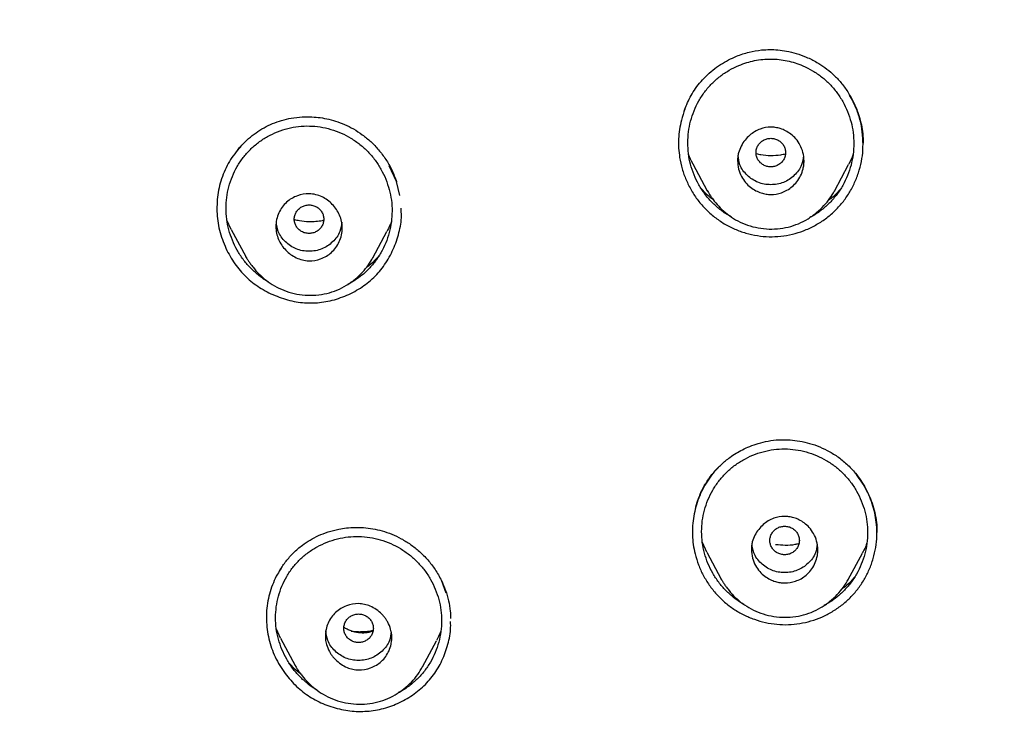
# Model space of a CAD drawing. Header units: millimetres. Extents: x 8 to 1937, y 12 to 2736.
# Tile 72 of 136: x 700 to 726, y 1878 to 1897. Entities that reach past the tile are written whole.
import ezdxf

# ---------------------------------------------------------------- set-up
doc = ezdxf.new("R2010")
doc.units = ezdxf.units.MM

msp = doc.modelspace()

# ---------------------------------------------------------------- linework, layer by layer
at = {"color": 7, "linetype": 'Continuous', "lineweight": 30}
for p, q in [((722.573, 1893.833), (722.572, 1893.699)), ((709.937, 1892.661), (709.742, 1893.093)), ((717.965, 1893.14), (718.353, 1892.412)), ((721.794, 1892.4), (722.179, 1893.121)), ((710.026, 1892.286), (709.937, 1892.661)), ((705.459, 1891.369), (705.344, 1891.621)), ((705.459, 1891.369), (705.852, 1890.631)), ((709.296, 1890.594), (709.676, 1891.308)), ((722.942, 1883.365), (722.946, 1883.155)), ((718.337, 1882.625), (718.219, 1882.884)), ((718.337, 1882.625), (718.725, 1881.897)), ((722.172, 1881.884), (722.555, 1882.603)), ((711.286, 1881.514), (711.151, 1881.864)), ((706.798, 1880.296), (706.684, 1880.544)), ((706.798, 1880.296), (707.192, 1879.557)), ((710.641, 1879.516), (711.02, 1880.228))]:
    msp.add_line(p, q, dxfattribs=at)
for points, knots in [([(775.421, 1810.937), (775.882, 1812.165), (776.801, 1814.61), (777.784, 1818.38), (778.559, 1822.161), (779.143, 1825.953), (779.629, 1830.139), (779.984, 1834.718), (780.194, 1839.683), (780.289, 1845.231), (780.279, 1851.36), (780.267, 1858.09), (780.164, 1864.839), (779.844, 1871.617), (779.3, 1877.273), (778.63, 1881.796), (777.965, 1885.193), (777.086, 1888.577), (775.93, 1891.922), (774.513, 1894.999), (772.835, 1897.762), (770.942, 1900.177), (768.732, 1902.323), (766.293, 1904.177), (763.711, 1905.775), (760.59, 1907.378), (756.904, 1908.899), (752.654, 1910.268), (748.338, 1911.351), (743.972, 1912.178), (739.571, 1912.746), (735.16, 1913.071), (730.767, 1913.198), (726.396, 1913.208), (722.026, 1913.196), (717.633, 1913.068), (713.222, 1912.746), (708.821, 1912.179), (704.455, 1911.351), (700.139, 1910.27), (695.89, 1908.899), (692.203, 1907.378), (689.082, 1905.776), (686.5, 1904.179), (684.061, 1902.323), (681.851, 1900.179), (679.957, 1897.763), (678.28, 1894.999), (676.862, 1891.922), (675.707, 1888.578), (674.828, 1885.194), (674.162, 1881.796), (673.492, 1877.273), (672.948, 1871.617), (672.629, 1864.839), (672.526, 1858.09), (672.514, 1851.36), (672.504, 1844.78), (672.627, 1838.327), (672.974, 1832.002), (673.552, 1826.543), (674.271, 1821.958), (675.041, 1818.245), (676.015, 1814.544), (676.918, 1812.143), (677.372, 1810.937)], [0, 0, 0, 0, 0.01422, 0.028301, 0.042283, 0.056188, 0.070046, 0.088148, 0.106186, 0.124159, 0.148558, 0.172923, 0.197399, 0.221993, 0.24671, 0.259145, 0.27167, 0.284302, 0.297067, 0.309991, 0.320883, 0.3319, 0.342924, 0.353811, 0.364567, 0.375221, 0.391058, 0.40678, 0.422432, 0.438055, 0.453668, 0.469227, 0.484683, 0.500001, 0.515318, 0.530774, 0.546334, 0.561944, 0.577571, 0.59322, 0.608942, 0.624779, 0.635434, 0.646191, 0.657076, 0.668103, 0.679114, 0.690014, 0.702933, 0.7157, 0.728331, 0.740856, 0.753291, 0.778008, 0.802602, 0.827078, 0.851444, 0.875842, 0.898728, 0.921719, 0.944802, 0.958463, 0.9722, 0.986034, 1, 1, 1, 1]), ([(774.029, 1811.059), (774.405, 1812.046), (775.156, 1814.02), (776.018, 1817.06), (776.732, 1820.13), (777.303, 1823.225), (777.763, 1826.333), (778.197, 1830.046), (778.546, 1834.365), (778.768, 1839.286), (778.869, 1844.431), (778.874, 1849.796), (778.859, 1855.385), (778.801, 1860.977), (778.629, 1866.574), (778.274, 1872.171), (777.771, 1876.823), (777.206, 1880.529), (776.678, 1883.295), (776.02, 1886.039), (775.205, 1888.748), (774.198, 1891.399), (773.069, 1893.752), (771.852, 1895.795), (770.603, 1897.542), (769.188, 1899.168), (767.444, 1900.816), (765.342, 1902.424), (762.891, 1903.956), (760.154, 1905.378), (757.141, 1906.675), (753.864, 1907.831), (750.525, 1908.797), (747.139, 1909.593), (743.434, 1910.284), (739.408, 1910.813), (735.073, 1911.14), (730.734, 1911.272), (726.397, 1911.286), (722.06, 1911.271), (717.719, 1911.138), (713.384, 1910.813), (709.358, 1910.284), (705.653, 1909.594), (702.268, 1908.798), (698.929, 1907.83), (695.653, 1906.674), (692.639, 1905.379), (689.902, 1903.956), (687.451, 1902.424), (685.35, 1900.815), (683.605, 1899.169), (682.192, 1897.542), (680.942, 1895.795), (679.726, 1893.751), (678.596, 1891.399), (677.589, 1888.748), (676.774, 1886.04), (676.116, 1883.295), (675.588, 1880.529), (675.023, 1876.824), (674.52, 1872.171), (674.165, 1866.575), (673.992, 1860.978), (673.935, 1855.385), (673.92, 1849.796), (673.925, 1844.506), (674.019, 1839.51), (674.223, 1834.813), (674.582, 1830.12), (675.062, 1826.021), (675.612, 1822.517), (676.175, 1819.603), (676.868, 1816.712), (677.697, 1813.849), (678.408, 1811.989), (678.764, 1811.059)], [0, 0, 0, 0, 0.011709, 0.0234, 0.035079, 0.046745, 0.058401, 0.070053, 0.08835, 0.106637, 0.124908, 0.145647, 0.166375, 0.187119, 0.207887, 0.228673, 0.249479, 0.259892, 0.270315, 0.28075, 0.291198, 0.301658, 0.31213, 0.319994, 0.327864, 0.335737, 0.343609, 0.354092, 0.364563, 0.37502, 0.38755, 0.400066, 0.41258, 0.425091, 0.437599, 0.45323, 0.468841, 0.484431, 0.499999, 0.515569, 0.531166, 0.546782, 0.562408, 0.574915, 0.587424, 0.599934, 0.612454, 0.624987, 0.635443, 0.645912, 0.656393, 0.664263, 0.672136, 0.680006, 0.687871, 0.698343, 0.708803, 0.71925, 0.729685, 0.740108, 0.750521, 0.771326, 0.792113, 0.81288, 0.833624, 0.854353, 0.875091, 0.892532, 0.909986, 0.927451, 0.944927, 0.955919, 0.966921, 0.977933, 0.988958, 1, 1, 1, 1]), ([(676.848, 1883.886), (676.956, 1884.335), (677.168, 1885.216), (677.534, 1886.516), (677.93, 1887.789), (678.37, 1889.048), (678.822, 1890.201), (679.277, 1891.251), (679.727, 1892.2), (680.212, 1893.136), (680.735, 1894.059), (681.3, 1894.966), (681.907, 1895.852), (682.551, 1896.711), (683.235, 1897.54), (683.953, 1898.334), (684.705, 1899.091), (685.488, 1899.81), (686.306, 1900.494), (687.155, 1901.149), (688.034, 1901.775), (688.941, 1902.373), (689.869, 1902.94), (690.815, 1903.478), (691.876, 1904.042), (693.057, 1904.622), (694.36, 1905.211), (695.743, 1905.786), (697.205, 1906.341), (698.746, 1906.874), (700.301, 1907.363), (701.867, 1907.812), (703.444, 1908.223), (705.095, 1908.611), (706.819, 1908.972), (708.617, 1909.302), (710.423, 1909.587), (712.237, 1909.827), (714.055, 1910.024), (715.5, 1910.147), (716.567, 1910.222), (717.256, 1910.264), (717.946, 1910.302), (718.635, 1910.334), (719.32, 1910.361), (719.989, 1910.384), (720.517, 1910.4), (720.909, 1910.41), (721.174, 1910.416), (721.447, 1910.422), (721.749, 1910.429), (722.098, 1910.435), (722.501, 1910.441), (722.942, 1910.447), (723.418, 1910.453), (723.927, 1910.457), (724.481, 1910.461), (725.08, 1910.464), (725.723, 1910.465), (726.167, 1910.465), (726.396, 1910.466)], [0, 0, 0, 0, 0.022956, 0.04505, 0.067124, 0.089186, 0.11124, 0.128569, 0.145916, 0.163303, 0.180727, 0.198414, 0.216065, 0.233705, 0.251335, 0.268972, 0.286313, 0.303697, 0.321112, 0.33848, 0.356141, 0.373799, 0.39146, 0.409126, 0.426793, 0.449923, 0.473067, 0.496231, 0.52256, 0.548893, 0.575208, 0.601474, 0.62775, 0.654033, 0.683473, 0.712913, 0.742353, 0.771793, 0.801234, 0.830677, 0.841782, 0.852888, 0.863995, 0.875103, 0.886211, 0.897082, 0.907391, 0.911747, 0.915995, 0.920169, 0.924941, 0.930565, 0.937042, 0.944373, 0.951844, 0.960034, 0.968944, 0.978575, 0.988926, 1, 1, 1, 1]), ([(717.731, 1894.585), (717.752, 1894.641), (717.797, 1894.764), (717.888, 1894.949), (718.003, 1895.142), (718.143, 1895.333), (718.31, 1895.516), (718.5, 1895.685), (718.705, 1895.833), (718.921, 1895.958), (719.178, 1896.076), (719.478, 1896.174), (719.782, 1896.228), (720.044, 1896.241), (720.271, 1896.231), (720.51, 1896.198), (720.768, 1896.135), (721.045, 1896.036), (721.305, 1895.906), (721.543, 1895.751), (721.755, 1895.578), (721.956, 1895.37), (722.141, 1895.126), (722.304, 1894.847), (722.422, 1894.572), (722.501, 1894.312), (722.552, 1894.077), (722.566, 1893.915), (722.573, 1893.833)], [0, 0, 0, 0, 0.026562, 0.057823, 0.090699, 0.1252, 0.16147, 0.19887, 0.235724, 0.271912, 0.30738, 0.359116, 0.409061, 0.441463, 0.473322, 0.507758, 0.546297, 0.588899, 0.635467, 0.672922, 0.712485, 0.754413, 0.798849, 0.845756, 0.89502, 0.929103, 0.96411, 1, 1, 1, 1]), ([(717.824, 1893.714), (717.828, 1893.812), (717.836, 1894.009), (717.895, 1894.299), (717.989, 1894.582), (718.118, 1894.849), (718.28, 1895.097), (718.473, 1895.32), (718.693, 1895.516), (718.939, 1895.682), (719.185, 1895.803), (719.418, 1895.887), (719.634, 1895.942), (719.854, 1895.975), (720.075, 1895.985), (720.296, 1895.973), (720.515, 1895.938), (720.731, 1895.881), (720.963, 1895.794), (721.208, 1895.67), (721.453, 1895.502), (721.674, 1895.304), (721.866, 1895.079), (722.027, 1894.83), (722.156, 1894.561), (722.251, 1894.279), (722.308, 1893.988), (722.327, 1893.693), (722.308, 1893.399), (722.251, 1893.108), (722.156, 1892.826), (722.028, 1892.558), (721.866, 1892.31), (721.674, 1892.086), (721.453, 1891.891), (721.271, 1891.76), (721.158, 1891.706), (721.134, 1891.695)], [0, 0, 0, 0, 0.030886, 0.06204, 0.092947, 0.124399, 0.155211, 0.185911, 0.216858, 0.247672, 0.278898, 0.302464, 0.325662, 0.348734, 0.371925, 0.395043, 0.418093, 0.441325, 0.464982, 0.495928, 0.52708, 0.557961, 0.588833, 0.619662, 0.650967, 0.682277, 0.713108, 0.74397, 0.77489, 0.805715, 0.836962, 0.868307, 0.89912, 0.929937, 0.960802, 0.991617, 1, 1, 1, 1]), ([(722.568, 1893.837), (722.557, 1893.95), (722.535, 1894.176), (722.443, 1894.505), (722.331, 1894.783), (722.239, 1894.944), (722.203, 1895.006)], [0, 0, 0, 0, 0.274689, 0.550623, 0.827126, 1, 1, 1, 1]), ([(717.747, 1894.626), (717.712, 1894.527), (717.65, 1894.347), (717.598, 1894.077), (717.573, 1893.823), (717.572, 1893.568), (717.594, 1893.4), (717.604, 1893.316)], [0, 0, 0, 0, 0.23617, 0.427751, 0.61903, 0.8098, 1, 1, 1, 1]), ([(705.634, 1893.518), (705.671, 1893.562), (705.761, 1893.672), (705.927, 1893.829), (706.129, 1893.988), (706.348, 1894.124), (706.58, 1894.237), (706.828, 1894.325), (707.095, 1894.387), (707.352, 1894.416), (707.596, 1894.42), (707.819, 1894.404), (708.052, 1894.366), (708.291, 1894.303), (708.535, 1894.212), (708.778, 1894.09), (709.017, 1893.934), (709.245, 1893.745), (709.459, 1893.522), (709.651, 1893.265), (709.819, 1892.976), (709.899, 1892.765), (709.94, 1892.657)], [0, 0, 0, 0, 0.032398, 0.080735, 0.129049, 0.177381, 0.225799, 0.274169, 0.324287, 0.37926, 0.418662, 0.460269, 0.504091, 0.550143, 0.598459, 0.649044, 0.701803, 0.756807, 0.814105, 0.873717, 0.935662, 1, 1, 1, 1]), ([(705.32, 1891.941), (705.324, 1892.039), (705.331, 1892.235), (705.391, 1892.525), (705.486, 1892.806), (705.616, 1893.071), (705.78, 1893.317), (705.974, 1893.536), (706.196, 1893.728), (706.443, 1893.889), (706.712, 1894.016), (706.994, 1894.108), (707.285, 1894.161), (707.58, 1894.174), (707.874, 1894.149), (708.163, 1894.083), (708.442, 1893.98), (708.708, 1893.842), (708.951, 1893.672), (709.171, 1893.473), (709.362, 1893.247), (709.523, 1892.998), (709.651, 1892.729), (709.746, 1892.447), (709.804, 1892.156), (709.822, 1891.863), (709.803, 1891.569), (709.746, 1891.28), (709.65, 1890.999), (709.521, 1890.733), (709.358, 1890.487), (709.18, 1890.285), (708.999, 1890.121), (708.82, 1889.993), (708.691, 1889.913), (708.62, 1889.881), (708.616, 1889.879)], [0, 0, 0, 0, 0.030865, 0.062, 0.092887, 0.124333, 0.155123, 0.185794, 0.216672, 0.24747, 0.278734, 0.309965, 0.340756, 0.371678, 0.402402, 0.433199, 0.464643, 0.495564, 0.526709, 0.557547, 0.588439, 0.619246, 0.650476, 0.681809, 0.712614, 0.743397, 0.774297, 0.805094, 0.836315, 0.867629, 0.898414, 0.929227, 0.952377, 0.975428, 0.998624, 1, 1, 1, 1]), ([(719.173, 1893.23), (719.174, 1893.265), (719.177, 1893.336), (719.204, 1893.471), (719.264, 1893.626), (719.369, 1893.787), (719.532, 1893.956), (719.767, 1894.099), (720.017, 1894.145), (720.201, 1894.13), (720.337, 1894.098), (720.48, 1894.039), (720.624, 1893.948), (720.76, 1893.82), (720.873, 1893.652), (720.952, 1893.45), (720.977, 1893.264), (720.969, 1893.115), (720.944, 1892.979), (720.888, 1892.82), (720.786, 1892.656), (720.659, 1892.523), (720.516, 1892.425), (720.324, 1892.339), (720.128, 1892.305), (719.941, 1892.321), (719.804, 1892.354), (719.66, 1892.414), (719.515, 1892.506), (719.381, 1892.636), (719.27, 1892.803), (719.189, 1893.005), (719.178, 1893.153), (719.173, 1893.23)], [0, 0, 0, 0, 0.0189348, 0.0373068, 0.0728894, 0.1066531, 0.1385552, 0.1968876, 0.2484105, 0.2700337, 0.2944325, 0.3215918, 0.3514228, 0.3841326, 0.4194783, 0.4577439, 0.4988023, 0.5178061, 0.5364563, 0.5722793, 0.6063569, 0.6384277, 0.6688741, 0.697486, 0.7492117, 0.7715157, 0.7962639, 0.8237487, 0.8537053, 0.886305, 0.9215486, 0.959333, 1, 1, 1, 1]), ([(717.604, 1893.316), (717.625, 1893.212), (717.665, 1893.004), (717.775, 1892.703), (717.919, 1892.416), (718.097, 1892.149), (718.306, 1891.908), (718.545, 1891.697), (718.808, 1891.517), (719.093, 1891.371), (719.395, 1891.262), (719.709, 1891.191), (720.027, 1891.162), (720.345, 1891.176), (720.659, 1891.23), (720.964, 1891.325), (721.255, 1891.46), (721.528, 1891.628), (721.775, 1891.83), (721.993, 1892.06), (722.18, 1892.317), (722.333, 1892.597), (722.451, 1892.895), (722.532, 1893.205), (722.575, 1893.521), (722.57, 1893.732), (722.568, 1893.837)], [0, 0, 0, 0, 0.0417368, 0.0832474, 0.1251772, 0.1672905, 0.2087128, 0.2501322, 0.291912, 0.3333829, 0.375207, 0.4174335, 0.4588771, 0.5002456, 0.5417108, 0.5831553, 0.6252617, 0.6671709, 0.7085885, 0.7502129, 0.7915344, 0.8329645, 0.8751744, 0.9171355, 0.9585259, 1, 1, 1, 1]), ([(719.002, 1891.71), (718.981, 1891.721), (718.872, 1891.774), (718.693, 1891.905), (718.472, 1892.101), (718.28, 1892.326), (718.118, 1892.575), (717.989, 1892.844), (717.895, 1893.127), (717.835, 1893.418), (717.828, 1893.615), (717.824, 1893.714)], [0, 0, 0, 0, 0.0284544, 0.1492088, 0.2701514, 0.3912278, 0.5119968, 0.6345197, 0.7575886, 0.8787298, 1, 1, 1, 1]), ([(720.473, 1893.447), (720.47, 1893.481), (720.464, 1893.548), (720.423, 1893.643), (720.359, 1893.724), (720.275, 1893.786), (720.178, 1893.825), (720.073, 1893.839), (719.968, 1893.825), (719.871, 1893.786), (719.787, 1893.724), (719.723, 1893.643), (719.682, 1893.549), (719.668, 1893.448), (719.682, 1893.347), (719.722, 1893.253), (719.786, 1893.171), (719.87, 1893.11), (719.968, 1893.071), (720.072, 1893.057), (720.177, 1893.071), (720.274, 1893.109), (720.359, 1893.171), (720.422, 1893.252), (720.464, 1893.346), (720.47, 1893.414), (720.473, 1893.447)], [0, 0, 0, 0, 0.0416593, 0.0833408, 0.125, 0.1666593, 0.2083407, 0.25, 0.2916593, 0.3333407, 0.375, 0.4166593, 0.4583407, 0.5, 0.5416593, 0.5833407, 0.625, 0.6666593, 0.7083407, 0.75, 0.7916593, 0.8333407, 0.875, 0.9166592, 0.9583407, 1, 1, 1, 1]), ([(705.757, 1893.66), (705.647, 1893.531), (705.426, 1893.271), (705.205, 1892.805), (705.081, 1892.304), (705.062, 1891.788), (705.139, 1891.274), (705.275, 1890.956), (705.343, 1890.797)], [0, 0, 0, 0, 0.164999, 0.331757, 0.498598, 0.665311, 0.832306, 1, 1, 1, 1]), ([(719.676, 1893.421), (719.719, 1893.41), (719.848, 1893.379), (720.072, 1893.368), (720.296, 1893.376), (720.426, 1893.406), (720.468, 1893.416)], [0, 0, 0, 0, 0.163551, 0.497809, 0.838885, 1, 1, 1, 1]), ([(717.966, 1893.141), (717.964, 1893.144), (717.913, 1893.226), (717.879, 1893.315), (717.847, 1893.402)], [0, 0, 0, 0, 0.040283, 1, 1, 1, 1]), ([(720.955, 1893.357), (720.945, 1893.274), (720.921, 1893.076), (720.72, 1892.818), (720.428, 1892.618), (720.071, 1892.558), (719.716, 1892.619), (719.423, 1892.82), (719.221, 1893.083), (719.197, 1893.286), (719.187, 1893.375)], [0, 0, 0, 0, 0.097254, 0.230591, 0.363829, 0.496746, 0.63012, 0.762987, 0.89631, 1, 1, 1, 1]), ([(722.302, 1893.401), (722.29, 1893.366), (722.257, 1893.269), (722.207, 1893.179), (722.175, 1893.123)], [0, 0, 0, 0, 0.3678, 1, 1, 1, 1]), ([(718.527, 1892.157), (718.47, 1892.202), (718.347, 1892.297), (718.244, 1892.414), (718.19, 1892.477)], [0, 0, 0, 0, 0.466039, 1, 1, 1, 1]), ([(718.351, 1892.418), (718.361, 1892.401), (718.382, 1892.363), (718.426, 1892.296), (718.479, 1892.219), (718.569, 1892.099), (718.703, 1891.946), (718.896, 1891.774), (719.12, 1891.623), (719.376, 1891.5), (719.657, 1891.416), (719.952, 1891.374), (720.251, 1891.377), (720.544, 1891.424), (720.824, 1891.515), (721.084, 1891.649), (721.314, 1891.817), (721.512, 1892.005), (721.675, 1892.201), (721.758, 1892.341), (721.797, 1892.408)], [0, 0, 0, 0, 0.016362, 0.035327, 0.057452, 0.083144, 0.141103, 0.202058, 0.265888, 0.332625, 0.402368, 0.473031, 0.543461, 0.61336, 0.68252, 0.751479, 0.819955, 0.884454, 0.944462, 1, 1, 1, 1]), ([(721.949, 1892.449), (721.945, 1892.443), (721.872, 1892.35), (721.756, 1892.242), (721.638, 1892.153), (721.608, 1892.13)], [0, 0, 0, 0, 0.048466, 0.756724, 1, 1, 1, 1]), ([(706.669, 1891.44), (706.673, 1891.505), (706.681, 1891.633), (706.743, 1891.813), (706.835, 1891.973), (706.992, 1892.148), (707.24, 1892.296), (707.525, 1892.345), (707.753, 1892.314), (707.975, 1892.233), (708.215, 1892.056), (708.381, 1891.81), (708.455, 1891.586), (708.476, 1891.404), (708.454, 1891.216), (708.394, 1891.035), (708.301, 1890.875), (708.143, 1890.699), (707.896, 1890.553), (707.612, 1890.504), (707.386, 1890.535), (707.164, 1890.615), (706.922, 1890.792), (706.756, 1891.039), (706.68, 1891.264), (706.672, 1891.381), (706.669, 1891.44)], [0, 0, 0, 0, 0.034441, 0.06807, 0.100636, 0.132437, 0.193098, 0.250574, 0.282693, 0.314077, 0.375158, 0.437422, 0.468467, 0.499714, 0.534409, 0.56822, 0.601061, 0.632741, 0.693345, 0.750419, 0.782265, 0.813706, 0.875094, 0.937398, 0.968541, 1, 1, 1, 1]), ([(706.466, 1889.949), (706.455, 1889.955), (706.356, 1890.005), (706.187, 1890.132), (705.967, 1890.329), (705.776, 1890.555), (705.614, 1890.804), (705.485, 1891.073), (705.391, 1891.355), (705.331, 1891.647), (705.323, 1891.843), (705.32, 1891.941)], [0, 0, 0, 0, 0.015872, 0.138199, 0.260852, 0.383554, 0.50587, 0.629859, 0.754618, 0.877291, 1, 1, 1, 1]), ([(705.343, 1890.797), (705.421, 1890.657), (705.576, 1890.382), (705.895, 1890.033), (706.271, 1889.751), (706.698, 1889.542), (707.154, 1889.405), (707.622, 1889.359), (708.089, 1889.408), (708.541, 1889.549), (708.962, 1889.764), (709.33, 1890.052), (709.631, 1890.41), (709.861, 1890.824), (710.013, 1891.272), (710.082, 1891.651), (710.065, 1891.871), (710.06, 1891.938)], [0, 0, 0, 0, 0.070824, 0.138996, 0.206982, 0.277233, 0.347993, 0.41605, 0.483946, 0.554279, 0.624944, 0.692878, 0.760761, 0.831292, 0.902203, 0.970436, 1, 1, 1, 1]), ([(707.969, 1891.644), (707.966, 1891.678), (707.96, 1891.745), (707.918, 1891.839), (707.855, 1891.921), (707.771, 1891.982), (707.674, 1892.021), (707.569, 1892.035), (707.464, 1892.021), (707.367, 1891.983), (707.283, 1891.921), (707.219, 1891.84), (707.178, 1891.746), (707.164, 1891.645), (707.178, 1891.544), (707.218, 1891.449), (707.282, 1891.368), (707.366, 1891.306), (707.464, 1891.267), (707.568, 1891.253), (707.673, 1891.267), (707.77, 1891.306), (707.855, 1891.368), (707.918, 1891.449), (707.96, 1891.543), (707.966, 1891.61), (707.969, 1891.644)], [0, 0, 0, 0, 0.041659, 0.083341, 0.125, 0.166659, 0.208341, 0.25, 0.291659, 0.333341, 0.375, 0.416659, 0.458341, 0.5, 0.541659, 0.583341, 0.625, 0.666659, 0.708341, 0.75, 0.791659, 0.833341, 0.875, 0.916659, 0.958341, 1, 1, 1, 1]), ([(708.452, 1891.56), (708.442, 1891.475), (708.418, 1891.275), (708.216, 1891.015), (707.924, 1890.815), (707.567, 1890.755), (707.212, 1890.816), (706.919, 1891.017), (706.717, 1891.28), (706.693, 1891.483), (706.683, 1891.572)], [0, 0, 0, 0, 0.099489, 0.232467, 0.365338, 0.497892, 0.630898, 0.763402, 0.896356, 1, 1, 1, 1]), ([(707.17, 1891.638), (707.215, 1891.626), (707.344, 1891.594), (707.54, 1891.58), (707.75, 1891.586), (707.884, 1891.599), (707.955, 1891.616), (707.965, 1891.618)], [0, 0, 0, 0, 0.17459, 0.496286, 0.72915, 0.960794, 1, 1, 1, 1]), ([(709.798, 1891.584), (709.786, 1891.549), (709.754, 1891.453), (709.704, 1891.365), (709.672, 1891.309)], [0, 0, 0, 0, 0.3658649, 1, 1, 1, 1]), ([(705.85, 1890.637), (705.861, 1890.617), (705.885, 1890.576), (705.931, 1890.506), (705.986, 1890.426), (706.077, 1890.306), (706.212, 1890.153), (706.405, 1889.983), (706.63, 1889.832), (706.885, 1889.709), (707.165, 1889.624), (707.459, 1889.582), (707.756, 1889.583), (708.048, 1889.628), (708.327, 1889.716), (708.587, 1889.849), (708.817, 1890.014), (709.014, 1890.201), (709.178, 1890.397), (709.26, 1890.537), (709.3, 1890.604)], [0, 0, 0, 0, 0.017588, 0.037549, 0.060337, 0.086313, 0.144098, 0.204821, 0.268436, 0.33502, 0.404523, 0.474813, 0.544865, 0.614448, 0.683411, 0.752258, 0.820587, 0.884908, 0.944717, 1, 1, 1, 1]), ([(709.457, 1890.648), (709.434, 1890.621), (709.355, 1890.529), (709.238, 1890.416), (709.135, 1890.341), (709.103, 1890.317)], [0, 0, 0, 0, 0.219744, 0.755816, 1, 1, 1, 1]), ([(718.047, 1883.862), (718.058, 1883.901), (718.082, 1883.986), (718.131, 1884.129), (718.215, 1884.322), (718.343, 1884.55), (718.522, 1884.791), (718.73, 1885.007), (718.937, 1885.176), (719.131, 1885.306), (719.31, 1885.406), (719.511, 1885.498), (719.742, 1885.579), (720.006, 1885.642), (720.275, 1885.673), (720.541, 1885.674), (720.796, 1885.649), (721.062, 1885.595), (721.335, 1885.507), (721.609, 1885.384), (721.879, 1885.221), (722.138, 1885.015), (722.347, 1884.793), (722.513, 1884.571), (722.641, 1884.361), (722.752, 1884.133), (722.842, 1883.89), (722.91, 1883.632), (722.931, 1883.454), (722.942, 1883.365)], [0, 0, 0, 0, 0.0184379, 0.0405941, 0.0666023, 0.1098007, 0.1529318, 0.1960034, 0.2390513, 0.2677416, 0.2964424, 0.3275464, 0.362521, 0.4013803, 0.4440616, 0.4785299, 0.5151344, 0.5538883, 0.5947782, 0.637768, 0.6828146, 0.7299404, 0.7793867, 0.8136904, 0.8490355, 0.8853849, 0.9226901, 0.9609043, 1, 1, 1, 1]), ([(718.199, 1883.182), (718.203, 1883.279), (718.21, 1883.475), (718.27, 1883.763), (718.365, 1884.043), (718.494, 1884.307), (718.657, 1884.552), (718.85, 1884.772), (719.071, 1884.965), (719.317, 1885.128), (719.584, 1885.258), (719.865, 1885.353), (720.155, 1885.41), (720.449, 1885.428), (720.743, 1885.407), (721.033, 1885.346), (721.313, 1885.247), (721.579, 1885.114), (721.824, 1884.948), (722.045, 1884.753), (722.238, 1884.529), (722.4, 1884.283), (722.53, 1884.016), (722.624, 1883.737), (722.682, 1883.448), (722.701, 1883.156), (722.682, 1882.864), (722.624, 1882.576), (722.529, 1882.296), (722.4, 1882.031), (722.238, 1881.785), (722.045, 1881.564), (721.824, 1881.373), (721.646, 1881.246), (721.538, 1881.195), (721.518, 1881.185)], [0, 0, 0, 0, 0.030925, 0.062127, 0.093098, 0.124567, 0.155429, 0.18622, 0.217191, 0.248059, 0.279365, 0.310707, 0.341569, 0.372509, 0.403351, 0.434218, 0.465674, 0.496666, 0.527863, 0.55879, 0.589702, 0.620911, 0.651916, 0.683314, 0.714187, 0.745061, 0.776036, 0.806909, 0.838206, 0.86958, 0.900444, 0.931335, 0.962223, 0.993089, 1, 1, 1, 1]), ([(718.654, 1884.919), (718.604, 1884.866), (718.494, 1884.751), (718.352, 1884.553), (718.224, 1884.331), (718.119, 1884.096), (718.039, 1883.851), (717.983, 1883.599), (717.952, 1883.343), (717.948, 1883.086), (717.968, 1882.83), (718.004, 1882.663), (718.022, 1882.579)], [0, 0, 0, 0, 0.0865628, 0.1875963, 0.2887988, 0.3903135, 0.492074, 0.5939516, 0.6957932, 0.7974591, 0.8988608, 1, 1, 1, 1]), ([(722.937, 1883.371), (722.927, 1883.456), (722.907, 1883.627), (722.842, 1883.877), (722.755, 1884.12), (722.642, 1884.354), (722.51, 1884.575), (722.404, 1884.71), (722.351, 1884.777)], [0, 0, 0, 0, 0.166609, 0.333545, 0.50072, 0.667942, 0.834971, 1, 1, 1, 1]), ([(719.547, 1882.699), (719.548, 1882.734), (719.551, 1882.802), (719.577, 1882.934), (719.635, 1883.086), (719.738, 1883.244), (719.9, 1883.413), (720.136, 1883.557), (720.387, 1883.604), (720.57, 1883.589), (720.701, 1883.561), (720.842, 1883.505), (720.987, 1883.418), (721.125, 1883.293), (721.242, 1883.126), (721.325, 1882.921), (721.352, 1882.734), (721.343, 1882.586), (721.32, 1882.453), (721.264, 1882.297), (721.164, 1882.135), (721.038, 1882.003), (720.896, 1881.905), (720.702, 1881.818), (720.507, 1881.784), (720.322, 1881.799), (720.189, 1881.829), (720.047, 1881.886), (719.902, 1881.974), (719.764, 1882.1), (719.649, 1882.267), (719.565, 1882.47), (719.553, 1882.621), (719.547, 1882.699)], [0, 0, 0, 0, 0.018476, 0.036455, 0.07144, 0.104848, 0.136655, 0.195498, 0.248419, 0.268968, 0.292616, 0.319318, 0.349036, 0.3819, 0.417694, 0.456705, 0.498787, 0.517422, 0.535761, 0.571108, 0.604913, 0.636902, 0.667463, 0.69637, 0.749218, 0.770392, 0.794358, 0.821393, 0.851195, 0.883986, 0.919693, 0.95825, 1, 1, 1, 1]), ([(706.779, 1882.142), (706.832, 1882.223), (706.941, 1882.387), (707.146, 1882.614), (707.367, 1882.806), (707.597, 1882.959), (707.829, 1883.08), (708.088, 1883.18), (708.344, 1883.247), (708.588, 1883.284), (708.814, 1883.3), (709.051, 1883.294), (709.299, 1883.264), (709.554, 1883.206), (709.812, 1883.117), (710.07, 1882.994), (710.322, 1882.838), (710.563, 1882.646), (710.788, 1882.418), (710.993, 1882.157), (711.1, 1881.959), (711.154, 1881.859)], [0, 0, 0, 0, 0.055592, 0.113546, 0.173984, 0.221097, 0.269561, 0.321102, 0.377312, 0.417402, 0.459582, 0.50386, 0.550258, 0.598832, 0.649613, 0.702535, 0.757643, 0.814946, 0.874431, 0.936095, 1, 1, 1, 1]), ([(718.022, 1882.579), (718.05, 1882.479), (718.107, 1882.28), (718.238, 1881.998), (718.401, 1881.732), (718.595, 1881.487), (718.818, 1881.268), (719.067, 1881.08), (719.337, 1880.924), (719.626, 1880.801), (719.927, 1880.715), (720.237, 1880.666), (720.55, 1880.656), (720.86, 1880.688), (721.163, 1880.757), (721.457, 1880.864), (721.735, 1881.008), (721.994, 1881.183), (722.227, 1881.389), (722.431, 1881.622), (722.605, 1881.879), (722.745, 1882.156), (722.851, 1882.45), (722.92, 1882.754), (722.953, 1883.063), (722.943, 1883.268), (722.937, 1883.371)], [0, 0, 0, 0, 0.041836, 0.083279, 0.124956, 0.166962, 0.208412, 0.249975, 0.29182, 0.333318, 0.375102, 0.417082, 0.458529, 0.500128, 0.541633, 0.583103, 0.625185, 0.667012, 0.708436, 0.750133, 0.791499, 0.832954, 0.875139, 0.917125, 0.958529, 1, 1, 1, 1]), ([(720.847, 1882.941), (720.844, 1882.975), (720.839, 1883.042), (720.797, 1883.136), (720.734, 1883.218), (720.649, 1883.28), (720.552, 1883.319), (720.447, 1883.333), (720.343, 1883.319), (720.245, 1883.28), (720.161, 1883.218), (720.097, 1883.137), (720.057, 1883.043), (720.042, 1882.942), (720.057, 1882.841), (720.097, 1882.747), (720.161, 1882.665), (720.245, 1882.604), (720.342, 1882.565), (720.447, 1882.551), (720.551, 1882.564), (720.649, 1882.603), (720.733, 1882.665), (720.797, 1882.746), (720.839, 1882.84), (720.844, 1882.908), (720.847, 1882.941)], [0, 0, 0, 0, 0.041659, 0.083341, 0.125, 0.166659, 0.208341, 0.25, 0.291659, 0.333341, 0.375, 0.416659, 0.458341, 0.5, 0.541659, 0.583341, 0.625, 0.666659, 0.708341, 0.75, 0.791659, 0.833341, 0.875, 0.916659, 0.958341, 1, 1, 1, 1]), ([(706.661, 1880.852), (706.665, 1880.949), (706.673, 1881.144), (706.733, 1881.431), (706.828, 1881.709), (706.959, 1881.971), (707.122, 1882.214), (707.317, 1882.43), (707.539, 1882.619), (707.786, 1882.777), (708.054, 1882.902), (708.335, 1882.992), (708.625, 1883.044), (708.919, 1883.056), (709.212, 1883.031), (709.501, 1882.966), (709.78, 1882.864), (710.045, 1882.727), (710.289, 1882.56), (710.509, 1882.362), (710.701, 1882.138), (710.863, 1881.891), (710.992, 1881.624), (711.087, 1881.344), (711.145, 1881.056), (711.163, 1880.764), (711.144, 1880.473), (711.086, 1880.186), (710.99, 1879.908), (710.86, 1879.645), (710.696, 1879.402), (710.503, 1879.184), (710.28, 1878.997), (710.104, 1878.875), (709.999, 1878.827), (709.983, 1878.82)], [0, 0, 0, 0, 0.030958, 0.062195, 0.093204, 0.124709, 0.155604, 0.186434, 0.217399, 0.248304, 0.279694, 0.311023, 0.341923, 0.372949, 0.403797, 0.434702, 0.466218, 0.497239, 0.528484, 0.559426, 0.590386, 0.621617, 0.652643, 0.684113, 0.715016, 0.745876, 0.776889, 0.80779, 0.839115, 0.870518, 0.901411, 0.932348, 0.963252, 0.99415, 1, 1, 1, 1]), ([(719.355, 1881.209), (719.342, 1881.215), (719.242, 1881.265), (719.071, 1881.389), (718.849, 1881.583), (718.657, 1881.806), (718.495, 1882.052), (718.365, 1882.319), (718.27, 1882.599), (718.21, 1882.889), (718.202, 1883.084), (718.199, 1883.182)], [0, 0, 0, 0, 0.017809, 0.139891, 0.262076, 0.384592, 0.506688, 0.630461, 0.754902, 0.877378, 1, 1, 1, 1]), ([(721.327, 1882.838), (721.317, 1882.759), (721.294, 1882.567), (721.094, 1882.312), (720.802, 1882.112), (720.446, 1882.052), (720.09, 1882.113), (719.798, 1882.314), (719.597, 1882.573), (719.574, 1882.772), (719.564, 1882.856)], [0, 0, 0, 0, 0.093134, 0.227824, 0.362412, 0.496677, 0.631403, 0.765621, 0.900296, 1, 1, 1, 1]), ([(720.203, 1882.837), (720.291, 1882.829), (720.468, 1882.813), (720.676, 1882.824), (720.792, 1882.85), (720.82, 1882.857)], [0, 0, 0, 0, 0.424349, 0.861452, 1, 1, 1, 1]), ([(722.676, 1882.879), (722.663, 1882.84), (722.631, 1882.744), (722.581, 1882.657), (722.551, 1882.605)], [0, 0, 0, 0, 0.410919, 1, 1, 1, 1]), ([(706.812, 1882.189), (706.778, 1882.136), (706.697, 1882.011), (706.598, 1881.798), (706.51, 1881.556), (706.449, 1881.305), (706.415, 1881.049), (706.409, 1880.79), (706.43, 1880.532), (706.478, 1880.277), (706.551, 1880.027), (706.649, 1879.785), (706.77, 1879.553), (706.871, 1879.409), (706.921, 1879.338)], [0, 0, 0, 0, 0.0622608, 0.1473148, 0.2323794, 0.317498, 0.4025821, 0.4876156, 0.5727115, 0.6579176, 0.7432428, 0.828684, 0.9142524, 1, 1, 1, 1]), ([(711.154, 1881.859), (711.193, 1881.77), (711.271, 1881.593), (711.348, 1881.313), (711.394, 1881.059), (711.4, 1880.898), (711.402, 1880.832)], [0, 0, 0, 0, 0.272633, 0.544191, 0.814943, 1, 1, 1, 1]), ([(718.722, 1881.905), (718.732, 1881.888), (718.752, 1881.852), (718.794, 1881.788), (718.846, 1881.713), (718.933, 1881.594), (719.065, 1881.44), (719.256, 1881.269), (719.479, 1881.117), (719.732, 1880.993), (720.011, 1880.907), (720.304, 1880.862), (720.6, 1880.861), (720.892, 1880.903), (721.172, 1880.989), (721.432, 1881.117), (721.667, 1881.28), (721.871, 1881.469), (722.044, 1881.671), (722.132, 1881.819), (722.175, 1881.891)], [0, 0, 0, 0, 0.015328, 0.033437, 0.054954, 0.080309, 0.137956, 0.198566, 0.262024, 0.328372, 0.397639, 0.467738, 0.537574, 0.606909, 0.675586, 0.744122, 0.812398, 0.877999, 0.940549, 1, 1, 1, 1]), ([(722.336, 1881.945), (722.316, 1881.922), (722.24, 1881.831), (722.126, 1881.72), (722.023, 1881.644), (721.993, 1881.621)], [0, 0, 0, 0, 0.196189, 0.758914, 1, 1, 1, 1]), ([(708.01, 1880.351), (708.01, 1880.372), (708.011, 1880.413), (708.018, 1880.474), (708.036, 1880.574), (708.079, 1880.708), (708.168, 1880.865), (708.321, 1881.041), (708.571, 1881.194), (708.852, 1881.243), (709.072, 1881.217), (709.233, 1881.165), (709.395, 1881.076), (709.518, 1880.972), (709.603, 1880.876), (709.656, 1880.804), (709.722, 1880.695), (709.778, 1880.561), (709.806, 1880.419), (709.811, 1880.324), (709.808, 1880.255), (709.802, 1880.193), (709.784, 1880.092), (709.74, 1879.956), (709.65, 1879.799), (709.496, 1879.623), (709.247, 1879.473), (708.968, 1879.424), (708.751, 1879.449), (708.59, 1879.5), (708.427, 1879.589), (708.303, 1879.694), (708.216, 1879.791), (708.162, 1879.864), (708.096, 1879.973), (708.041, 1880.108), (708.013, 1880.25), (708.011, 1880.324), (708.01, 1880.351)], [0, 0, 0, 0, 0.011123, 0.022112, 0.033021, 0.065591, 0.097514, 0.129118, 0.190536, 0.250329, 0.277634, 0.307391, 0.339914, 0.374982, 0.392247, 0.408183, 0.422927, 0.459667, 0.485182, 0.499686, 0.510889, 0.522004, 0.533089, 0.565954, 0.59821, 0.629706, 0.690989, 0.75018, 0.776939, 0.806579, 0.839241, 0.87493, 0.892259, 0.908385, 0.92332, 0.960042, 0.985736, 1, 1, 1, 1]), ([(709.31, 1880.564), (709.307, 1880.598), (709.302, 1880.665), (709.26, 1880.76), (709.196, 1880.841), (709.112, 1880.903), (709.015, 1880.942), (708.91, 1880.956), (708.806, 1880.942), (708.708, 1880.903), (708.624, 1880.841), (708.56, 1880.76), (708.52, 1880.666), (708.505, 1880.565), (708.519, 1880.464), (708.56, 1880.37), (708.623, 1880.288), (708.708, 1880.227), (708.805, 1880.188), (708.91, 1880.174), (709.014, 1880.188), (709.112, 1880.226), (709.196, 1880.288), (709.259, 1880.369), (709.301, 1880.463), (709.307, 1880.531), (709.31, 1880.564)], [0, 0, 0, 0, 0.041659, 0.083341, 0.125, 0.166659, 0.208341, 0.25, 0.291659, 0.333341, 0.375, 0.416659, 0.458341, 0.5, 0.541659, 0.583341, 0.625, 0.666659, 0.708341, 0.75, 0.791659, 0.833341, 0.875, 0.916659, 0.958341, 1, 1, 1, 1]), ([(707.787, 1878.888), (707.784, 1878.89), (707.693, 1878.936), (707.532, 1879.057), (707.311, 1879.252), (707.12, 1879.476), (706.957, 1879.723), (706.828, 1879.99), (706.733, 1880.27), (706.672, 1880.56), (706.665, 1880.754), (706.661, 1880.852)], [0, 0, 0, 0, 0.004837, 0.128539, 0.252434, 0.376649, 0.500345, 0.625628, 0.751801, 0.875868, 1, 1, 1, 1]), ([(706.921, 1879.338), (707.02, 1879.217), (707.216, 1878.979), (707.583, 1878.698), (707.995, 1878.487), (708.442, 1878.354), (708.905, 1878.298), (709.366, 1878.332), (709.813, 1878.45), (710.23, 1878.65), (710.604, 1878.917), (710.916, 1879.248), (711.159, 1879.637), (711.32, 1880.07), (711.408, 1880.448), (711.404, 1880.677), (711.402, 1880.75)], [0, 0, 0, 0, 0.075157, 0.147908, 0.220843, 0.296518, 0.370767, 0.444635, 0.5184, 0.592816, 0.667695, 0.740225, 0.813168, 0.889243, 0.964499, 1, 1, 1, 1]), ([(709.791, 1880.471), (709.782, 1880.389), (709.758, 1880.193), (709.557, 1879.935), (709.265, 1879.735), (708.909, 1879.675), (708.553, 1879.736), (708.26, 1879.937), (708.057, 1880.202), (708.033, 1880.408), (708.023, 1880.499)], [0, 0, 0, 0, 0.095991, 0.229109, 0.362126, 0.494819, 0.627972, 0.760618, 0.893719, 1, 1, 1, 1]), ([(709.298, 1880.482), (709.262, 1880.47), (709.17, 1880.439), (709.001, 1880.429), (708.838, 1880.45), (708.703, 1880.491), (708.603, 1880.533), (708.542, 1880.571), (708.513, 1880.589)], [0, 0, 0, 0, 0.141345, 0.364267, 0.607794, 0.738399, 0.875084, 1, 1, 1, 1]), ([(708.713, 1880.49), (708.777, 1880.483), (708.887, 1880.47), (709.045, 1880.474), (709.177, 1880.484), (709.262, 1880.498), (709.302, 1880.505)], [0, 0, 0, 0, 0.326421, 0.56314, 0.798109, 1, 1, 1, 1]), ([(711.139, 1880.501), (711.126, 1880.461), (711.094, 1880.367), (711.045, 1880.281), (711.016, 1880.23)], [0, 0, 0, 0, 0.418413, 1, 1, 1, 1]), ([(707.349, 1879.321), (707.332, 1879.334), (707.24, 1879.403), (707.13, 1879.507), (707.047, 1879.605), (707.025, 1879.632)], [0, 0, 0, 0, 0.1428015, 0.7660651, 1, 1, 1, 1]), ([(707.189, 1879.563), (707.199, 1879.545), (707.221, 1879.507), (707.264, 1879.44), (707.317, 1879.363), (707.406, 1879.244), (707.539, 1879.091), (707.73, 1878.92), (707.952, 1878.768), (708.205, 1878.643), (708.483, 1878.556), (708.775, 1878.509), (709.07, 1878.506), (709.36, 1878.546), (709.639, 1878.628), (709.9, 1878.754), (710.135, 1878.915), (710.34, 1879.102), (710.514, 1879.304), (710.602, 1879.453), (710.645, 1879.526)], [0, 0, 0, 0, 0.01613, 0.034924, 0.056917, 0.082497, 0.140009, 0.200423, 0.263696, 0.329906, 0.398951, 0.468705, 0.538198, 0.607245, 0.67574, 0.744168, 0.812332, 0.877894, 0.940479, 1, 1, 1, 1])]:
    msp.add_open_spline(points, degree=3, knots=knots, dxfattribs=at)

doc.saveas('drawing.dxf')
